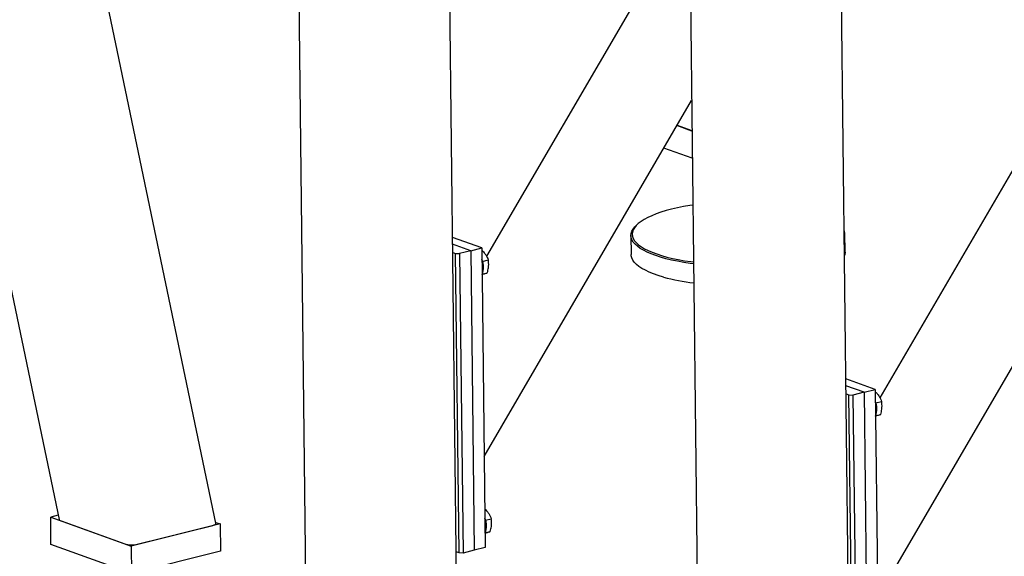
# Model space of a CAD drawing. Header units: millimetres. Extents: x 0 to 841, y 0 to 594.
# Tile 79 of 177: x 463 to 498, y 54 to 73. Entities that reach past the tile are written whole.
import ezdxf

# ---------------------------------------------------------------- set-up
doc = ezdxf.new("R2010")
doc.units = ezdxf.units.MM
doc.layers.add('TRAIT-FORT', color=4, linetype='Continuous', lineweight=25)

msp = doc.modelspace()

# ---------------------------------------------------------------- linework, layer by layer
at = {"layer": 'TRAIT-FORT', "color": 4, "linetype": 'Continuous', "lineweight": 25}
for p, q in [((470.268, 55.126), (463.955, 85.359)), ((458.894, 83.389), (464.767, 55.261)), ((473.09, 80.468), (473.403, 53.117)), ((478.702, 53.028), (478.387, 80.558)), ((486.312, 75.737), (479.756, 64.483)), ((486.879, 75.533), (487.193, 48.155)), ((492.491, 48.066), (492.179, 75.333)), ((501.057, 72.417), (493.545, 59.521)), ((493.462, 52.501), (504.37, 71.225)), ((479.673, 57.463), (486.943, 69.942)), ((486.955, 68.87), (486.429, 69.06)), ((486.436, 69.071), (486.955, 68.884)), ((486.966, 67.916), (485.971, 68.274)), ((485.044, 65.601), (484.997, 65.557)), ((492.321, 64.624), (492.313, 65.292)), ((479.589, 64.775), (478.563, 65.144)), ((479.2, 64.678), (478.566, 64.906)), ((484.813, 65.206), (484.821, 64.538)), ((478.569, 64.619), (478.67, 64.583)), ((478.67, 64.583), (478.81, 64.58)), ((478.79, 54.083), (478.67, 64.583)), ((479.2, 64.678), (478.81, 64.58)), ((478.81, 64.58), (478.931, 54.08)), ((479.2, 64.678), (479.589, 64.775)), ((479.2, 64.678), (479.32, 54.178)), ((479.589, 64.775), (479.71, 54.275)), ((479.615, 64.303), (479.814, 64.353)), ((479.607, 63.858), (479.782, 63.902)), ((493.378, 59.813), (492.353, 60.182)), ((492.989, 59.716), (492.355, 59.944)), ((492.989, 59.716), (492.599, 59.618)), ((492.989, 59.716), (493.378, 59.813)), ((492.989, 59.716), (493.109, 49.216)), ((493.378, 59.813), (493.499, 49.313)), ((492.359, 59.657), (492.459, 59.621)), ((492.459, 59.621), (492.599, 59.618)), ((492.579, 49.121), (492.459, 59.621)), ((492.599, 59.618), (492.72, 49.118)), ((493.404, 59.341), (493.603, 59.391)), ((493.396, 58.896), (493.571, 58.94)), ((464.737, 55.403), (464.475, 55.338)), ((464.486, 54.383), (464.475, 55.338)), ((464.475, 55.338), (467.295, 54.323)), ((479.719, 55.235), (479.918, 55.285)), ((464.839, 55.207), (467.079, 54.4)), ((470.412, 55.102), (467.295, 54.323)), ((467.511, 54.388), (470.16, 55.05)), ((470.261, 55.156), (470.412, 55.102)), ((470.412, 55.102), (470.423, 54.148)), ((479.71, 54.79), (479.885, 54.833)), ((467.306, 53.368), (464.486, 54.383)), ((467.295, 54.323), (467.306, 53.368)), ((479.71, 54.275), (479.32, 54.178)), ((470.423, 54.148), (467.306, 53.368)), ((478.79, 54.083), (478.69, 54.119)), ((478.931, 54.08), (478.79, 54.083)), ((479.32, 54.178), (478.931, 54.08))]:
    msp.add_line(p, q, dxfattribs=at)
at = {"layer": 'TRAIT-FORT', "color": 4, "linetype": 'Continuous', "lineweight": 25, "flags": 128}
for points in [[(486.985, 66.278), (486.884, 66.262), (486.661, 66.223), (486.447, 66.179), (486.242, 66.131), (486.049, 66.08), (485.868, 66.024), (485.699, 65.965), (485.544, 65.903), (485.404, 65.838), (485.279, 65.77), (485.169, 65.701), (485.075, 65.629), (484.998, 65.555), (484.938, 65.481), (484.896, 65.405), (484.87, 65.329), (484.863, 65.253), (484.873, 65.177), (484.9, 65.102), (484.945, 65.028), (485.008, 64.954), (485.087, 64.883), (485.183, 64.813), (485.295, 64.746), (485.422, 64.682), (485.565, 64.62), (485.721, 64.562), (485.892, 64.507), (486.075, 64.455), (486.269, 64.408), (486.475, 64.365), (486.691, 64.327), (486.916, 64.293), (487.008, 64.281)], [(487.008, 64.217), (486.894, 64.232), (486.666, 64.266), (486.448, 64.305), (486.239, 64.349), (486.041, 64.396), (485.856, 64.448), (485.683, 64.504), (485.525, 64.563), (485.38, 64.626), (485.251, 64.691), (485.138, 64.759), (485.041, 64.83), (484.96, 64.902), (484.897, 64.976), (484.851, 65.052), (484.824, 65.128), (484.813, 65.205), (484.821, 65.282), (484.847, 65.359), (484.89, 65.436), (484.951, 65.511), (484.997, 65.557)], [(492.321, 64.624), (492.313, 64.548), (492.303, 64.512)], [(485.955, 63.754), (485.776, 63.807), (485.61, 63.865), (485.458, 63.926), (485.321, 63.99), (485.2, 64.057), (485.095, 64.126), (485.006, 64.197), (484.934, 64.271), (484.88, 64.346), (484.843, 64.422), (484.824, 64.498), (484.821, 64.538)]]:
    msp.add_lwpolyline(points, dxfattribs=at)
at = {"layer": 'TRAIT-FORT', "color": 4, "linetype": 'Continuous', "lineweight": 25}
for centre, radius, start, end in [((491.971, 65.288), 0.342, 341.5606, 19.7524), ((478.914, 64.099), 0.733, 339.4627, 21.849), ((487.878, 70.856), 7.358, 254.8499, 263.2743), ((492.703, 59.137), 0.733, 339.4627, 21.849), ((479.018, 55.031), 0.733, 339.4627, 21.849)]:
    msp.add_arc(centre, radius, start, end, dxfattribs=at)
for centre, start_param, end_param in [((465.072, 55.265), 3.205778, 3.845103), ((469.962, 55.121), 5.415899, 6.347371), ((467.313, 54.459), 3.845103, 5.415899)]:
    msp.add_ellipse(centre, major_axis=(0.306, -0.001), ratio=0.300734, start_param=start_param, end_param=end_param, dxfattribs=at)
for points, knots in [([(479.59, 64.698), (479.612, 64.676), (479.664, 64.624), (479.727, 64.538), (479.78, 64.444), (479.803, 64.383), (479.814, 64.353)], [0, 0, 0, 0, 0.205522, 0.497585, 0.746491, 1, 1, 1, 1]), ([(479.782, 63.902), (479.798, 63.962), (479.824, 64.062), (479.832, 64.199), (479.825, 64.288), (479.817, 64.338), (479.814, 64.353)], [0, 0, 0, 0, 0.385549, 0.637642, 0.896546, 1, 1, 1, 1]), ([(479.595, 63.848), (479.596, 63.848), (479.629, 63.857), (479.679, 63.871), (479.74, 63.889), (479.768, 63.897), (479.782, 63.902)], [0, 0, 0, 0, 0.0041434, 0.370236, 0.6822326, 1, 1, 1, 1]), ([(493.379, 59.736), (493.401, 59.714), (493.453, 59.662), (493.517, 59.576), (493.569, 59.482), (493.592, 59.421), (493.603, 59.391)], [0, 0, 0, 0, 0.205522, 0.497585, 0.746491, 1, 1, 1, 1]), ([(493.571, 58.94), (493.587, 59), (493.613, 59.1), (493.621, 59.237), (493.614, 59.326), (493.606, 59.377), (493.603, 59.391)], [0, 0, 0, 0, 0.385549, 0.637642, 0.896546, 1, 1, 1, 1]), ([(493.384, 58.886), (493.385, 58.886), (493.418, 58.895), (493.468, 58.909), (493.529, 58.927), (493.557, 58.935), (493.571, 58.94)], [0, 0, 0, 0, 0.0041434, 0.370236, 0.6822326, 1, 1, 1, 1]), ([(479.694, 55.63), (479.716, 55.608), (479.768, 55.556), (479.831, 55.47), (479.884, 55.375), (479.907, 55.315), (479.918, 55.285)], [0, 0, 0, 0, 0.205522, 0.497585, 0.746491, 1, 1, 1, 1]), ([(479.885, 54.833), (479.901, 54.894), (479.928, 54.994), (479.936, 55.131), (479.929, 55.22), (479.921, 55.27), (479.918, 55.285)], [0, 0, 0, 0, 0.385549, 0.637642, 0.896546, 1, 1, 1, 1]), ([(479.699, 54.779), (479.7, 54.779), (479.733, 54.789), (479.783, 54.803), (479.844, 54.821), (479.872, 54.829), (479.885, 54.833)], [0, 0, 0, 0, 0.0041434, 0.370236, 0.6822326, 1, 1, 1, 1])]:
    msp.add_open_spline(points, degree=3, knots=knots, dxfattribs=at)

doc.saveas('drawing.dxf')
